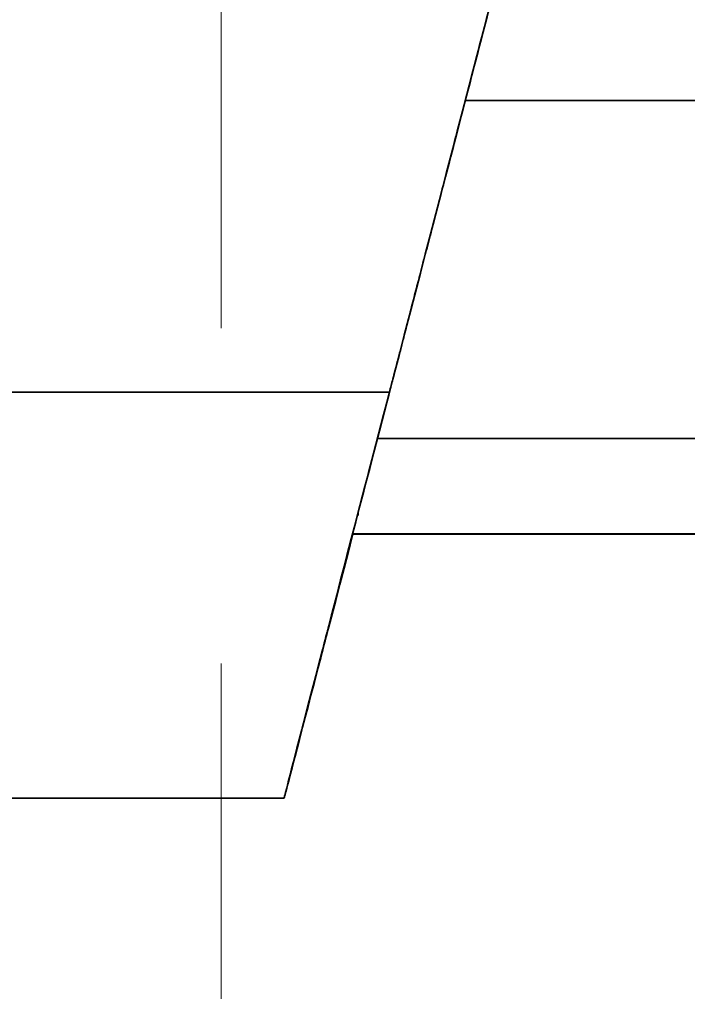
# Model space of a CAD drawing. Header units: millimetres. Extents: x -8713 to 3261, y -18743 to -8704.
# Tile 47 of 156: x -6866 to -6740, y -11532 to -11346. Entities that reach past the tile are written whole.
import ezdxf

# ---------------------------------------------------------------- set-up
doc = ezdxf.new("R2010")
doc.units = ezdxf.units.MM
doc.header["$LTSCALE"] = 10
doc.linetypes.add('CENTER', pattern=[50.8, 31.75, -6.35, 6.35, -6.35])
doc.layers.add('中心线层', color=1, linetype='CENTER')

msp = doc.modelspace()

# ---------------------------------------------------------------- linework, layer by layer
at = {"linetype": 'Continuous', "lineweight": 35}
for p, q in [((-6614.36, -11361.05), (-6781.6, -11361.05)), ((-6795.96, -11416.25), (-6901.36, -11416.25)), ((-6798.25, -11425.07), (-6614.36, -11425.07)), ((-6614.36, -11425.05), (-6798.24, -11425.05)), ((-6802.07, -11439.78), (-6801.86, -11439.57)), ((-6801.86, -11438.97), (-6801.86, -11439.57)), ((-6614.36, -11443.17), (-6802.95, -11443.17)), ((-6614.36, -11443.07), (-6802.93, -11443.07)), ((-6807.45, -11460.49), (-6806.71, -11457.66)), ((-6806.71, -11457.87), (-6807.45, -11460.69)), ((-6806.71, -11457.66), (-6806.83, -11458.13)), ((-6806.83, -11458.34), (-6806.71, -11457.87)), ((-6806.8, -11458.23), (-6806.79, -11458.17)), ((-6807.57, -11460.96), (-6807.45, -11460.49)), ((-6807.45, -11460.69), (-6807.57, -11461.16)), ((-6894.36, -11493.12), (-6815.91, -11493.12))]:
    msp.add_line(p, q, dxfattribs=at)
at = {"linetype": 'Continuous', "lineweight": 35, "flags": 128}
for points in [[(-6807.7, -11461.44), (-6807.66, -11461.38), (-6807.57, -11461.16)], [(-6807.57, -11460.97), (-6807.54, -11460.91), (-6807.45, -11460.69)], [(-6808.67, -11465.19), (-6808.67, -11465.19), (-6808.7, -11465.51)]]:
    msp.add_lwpolyline(points, dxfattribs=at)
at = {"linetype": 'Continuous', "lineweight": 35}
for centre, major_axis, ratio, start_param, end_param in [((-6790.04, -11393.63), (25.09, 96.5), 0.000372, 1.007762, 2.301262), ((-6789.9, -11393.12), (26, 100), 0.000372, 1.8043, 4.188323), ((-6790.04, -11393.63), (25.09, 96.5), 0.000372, 3.979062, 4.173315), ((-6806.28, -11456.22), (0.78, 3), 0.000372, 2.354764, 2.973011), ((-6806.28, -11456), (0.78, 3), 0.000372, 2.301262, 2.917654), ((-6806.28, -11456), (0.78, 3), 0.000372, 3.368188, 3.92556), ((-6806.28, -11456.22), (0.78, 3), 0.000372, 3.445868, 3.979062), ((-6812.39, -11459.81), (5, -0.5), 0.702137, 6.174999, 6.31544), ((-6806.28, -11456), (0.78, 3), 0.000372, 2.917654, 3.368188), ((-6806.28, -11456.22), (0.78, 3), 0.000372, 2.973011, 3.445868), ((-6808.12, -11463.09), (0.78, 3), 0.000372, 0.783968, 2.408265), ((-6808.12, -11463.28), (0.78, 3), 0.000372, 3.872059, 5.496356), ((-6790.04, -11393.63), (25.09, 96.5), 0.000372, 2.408265, 3.139788), ((-6790.04, -11393.63), (25.09, 96.5), 0.000372, 3.144581, 3.872059), ((-6790.04, -11393.63), (25.09, 96.5), 0.000372, 3.139788, 3.144581)]:
    msp.add_ellipse(centre, major_axis=major_axis, ratio=ratio, start_param=start_param, end_param=end_param, dxfattribs=at)
for points, knots in [([(-6795.96, -11416.25), (-6795.75, -11415.44), (-6795.24, -11413.49), (-6794.38, -11410.18), (-6793.43, -11406.55), (-6792.54, -11403.12), (-6791.7, -11399.88), (-6790.88, -11396.7), (-6789.78, -11392.48), (-6788.47, -11387.45), (-6786.93, -11381.51), (-6784.56, -11372.41), (-6781.41, -11360.29), (-6777.67, -11345.89), (-6774.18, -11332.48), (-6770.97, -11320.12), (-6767.91, -11308.36), (-6765.25, -11298.11), (-6763.03, -11289.55), (-6761.79, -11284.79), (-6761.22, -11282.59)], [0, 0, 0, 0, 0.017805, 0.042773, 0.072516, 0.097474, 0.117885, 0.143475, 0.167235, 0.210474, 0.253747, 0.297791, 0.410271, 0.520503, 0.616202, 0.708854, 0.798072, 0.883542, 0.946249, 1, 1, 1, 1]), ([(-6807.06, -11458.99), (-6807.06, -11458.99), (-6807.06, -11458.98), (-6807.05, -11458.95), (-6807.04, -11458.92)], [0, 0, 0, 0, 0.2561183, 1, 1, 1, 1]), ([(-6807.06, -11459.2), (-6807.06, -11459.2), (-6807.06, -11459.2), (-6807.05, -11459.18), (-6807.05, -11459.16)], [0, 0, 0, 0, 0.336061, 1, 1, 1, 1])]:
    msp.add_open_spline(points, degree=3, knots=knots, dxfattribs=at)
at = {"layer": '中心线层', "color": 4, "linetype": 'CENTER', "lineweight": 20}
msp.add_line((-6827.83, -11086.66), (-6827.83, -12671.11), dxfattribs=at)

doc.saveas('drawing.dxf')
